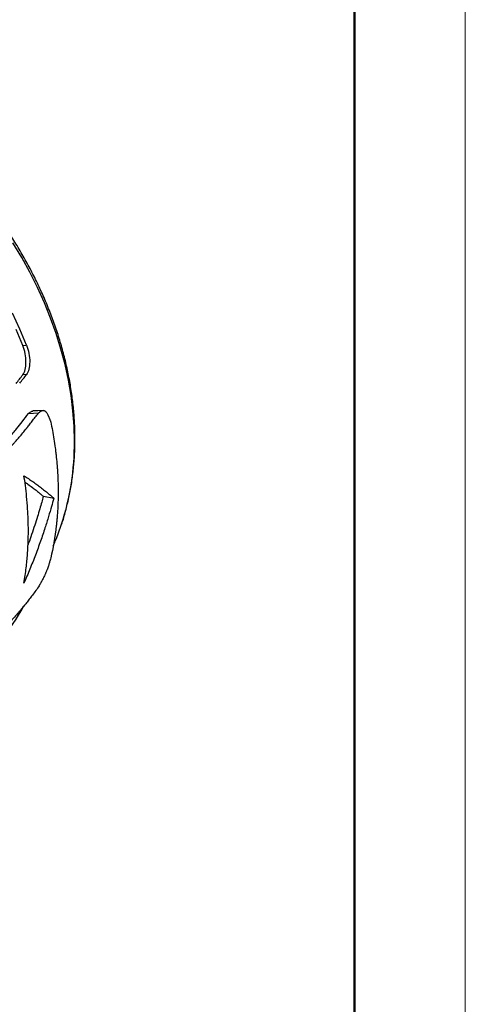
# Model space of a CAD drawing. Header units: millimetres. Extents: x 0 to 210, y 0 to 297.
# Tile 10 of 11: x 190 to 210, y 185 to 230. Entities that reach past the tile are written whole.
import ezdxf

# ---------------------------------------------------------------- set-up
doc = ezdxf.new("R2010")
doc.units = ezdxf.units.MM
doc.layers.add('ОСЕВЫЕ', color=7, linetype='Continuous')

msp = doc.modelspace()

# ---------------------------------------------------------------- linework, layer by layer
at = {"color": 7, "linetype": 'Continuous', "lineweight": 50}
for p, q in [((205, 5), (205, 292)), ((205, 292), (205, 5))]:
    msp.add_line(p, q, dxfattribs=at)
at = {"color": 7, "linetype": 'Continuous', "lineweight": 25}
for p, q in [((190.017, 215.08), (190.187, 215.093)), ((190.184, 213.763), (190.016, 213.75)), ((190.272, 212.007), (190.726, 212.03)), ((190.943, 208.258), (191.413, 208.17)), ((189.909, 203.036), (190.053, 203.29))]:
    msp.add_line(p, q, dxfattribs=at)
at = {"color": 8, "linetype": 'Continuous', "lineweight": 25, "flags": 128}
msp.add_lwpolyline([(192.348, 210.746), (192.331, 211.427), (192.28, 212.116), (192.195, 212.81), (192.077, 213.509), (191.925, 214.211), (191.74, 214.914), (191.523, 215.616), (191.273, 216.316), (190.992, 217.011), (190.681, 217.701), (190.339, 218.384), (189.968, 219.058), (189.569, 219.722)], dxfattribs=at)
at = {"color": 7, "linetype": 'Continuous', "lineweight": 25, "flags": 128}
for points in [[(190.187, 215.093), (189.882, 215.817), (189.545, 216.534)], [(190.017, 215.08), (189.716, 215.794)], [(190.928, 212.141), (190.7, 212.13), (190.473, 212.118)], [(191.533, 206.351), (191.74, 206.908), (191.769, 206.994)]]:
    msp.add_lwpolyline(points, dxfattribs=at)
at = {"color": 7, "linetype": 'Continuous', "lineweight": 25}
for centre, radius, start, end in [((174.032, 225.953), 20.11, 321.2191, 322.6396), ((174.09, 226.073), 20.262, 321.1791, 322.5899), ((181.22, 208.071), 10.046, 321.3195, 331.4865)]:
    msp.add_arc(centre, radius, start, end, dxfattribs=at)
at = {"color": 8, "linetype": 'Continuous', "lineweight": 25}
msp.add_arc((180.383, 210.672), 11.965, 342.0969, 0.3525, dxfattribs=at)
at = {"color": 7, "linetype": 'Continuous', "lineweight": 25}
for points, knots in [([(192.372, 210.858), (192.371, 210.976), (192.368, 211.313), (192.34, 211.872), (192.276, 212.539), (192.182, 213.209), (192.056, 213.882), (191.901, 214.557), (191.715, 215.231), (191.499, 215.904), (191.254, 216.574), (190.981, 217.239), (190.679, 217.898), (190.351, 218.55), (189.995, 219.193), (189.614, 219.826), (189.208, 220.448), (188.778, 221.057), (188.324, 221.652), (187.849, 222.231), (187.352, 222.795), (186.835, 223.34), (186.299, 223.867), (185.745, 224.374), (185.174, 224.86), (184.587, 225.324), (183.986, 225.766), (183.372, 226.183), (182.747, 226.575), (182.11, 226.942), (181.465, 227.282), (180.811, 227.595), (180.151, 227.88), (179.486, 228.136), (178.817, 228.363), (178.146, 228.56), (177.474, 228.727), (176.803, 228.864), (176.134, 228.969), (175.468, 229.043), (174.807, 229.086), (174.153, 229.097), (173.507, 229.077), (172.87, 229.025), (172.244, 228.941), (171.631, 228.825), (171.126, 228.707), (170.832, 228.616), (170.731, 228.585)], [0, 0, 0, 0, 0.011956, 0.034083, 0.056223, 0.078382, 0.100557, 0.122745, 0.144944, 0.16715, 0.189362, 0.211577, 0.233796, 0.256015, 0.278235, 0.300455, 0.322675, 0.344894, 0.367113, 0.389332, 0.411551, 0.43377, 0.455991, 0.478212, 0.500434, 0.522659, 0.544885, 0.567113, 0.589344, 0.611578, 0.633813, 0.656051, 0.67829, 0.70053, 0.722768, 0.745005, 0.767237, 0.789462, 0.811679, 0.833883, 0.856072, 0.878242, 0.900389, 0.922508, 0.944596, 0.96665, 0.988667, 1, 1, 1, 1]), ([(190.016, 213.75), (190.06, 213.808), (190.096, 213.889), (190.146, 214.084), (190.159, 214.199), (190.162, 214.567), (190.111, 214.845), (190.017, 215.08)], [0, 0, 0, 0, 0.25, 0.25, 0.5, 0.5, 1, 1, 1, 1]), ([(190.187, 215.093), (190.233, 214.976), (190.269, 214.849), (190.318, 214.59), (190.329, 214.458), (190.327, 214.091), (190.274, 213.881), (190.184, 213.763)], [0, 0, 0, 0, 0.25, 0.25, 0.5, 0.5, 1, 1, 1, 1]), ([(184.626, 206.75), (184.74, 206.828), (184.953, 206.975), (185.242, 207.18), (185.559, 207.411), (185.846, 207.627), (186.12, 207.837), (186.37, 208.029), (186.701, 208.293), (187.085, 208.619), (187.475, 208.961), (187.956, 209.393), (188.412, 209.839), (188.789, 210.235), (188.998, 210.461), (189.192, 210.671), (189.442, 210.954), (189.719, 211.291), (190.005, 211.652), (190.178, 211.882), (190.272, 212.007)], [0, 0, 0, 0, 0.0481516, 0.0898182, 0.1249999, 0.187501, 0.2187566, 0.2500044, 0.3034423, 0.3750023, 0.4375035, 0.5000033, 0.624998, 0.6874982, 0.7187471, 0.7499991, 0.8048508, 0.8750004, 0.9318868, 1, 1, 1, 1]), ([(185.009, 206.708), (185.38, 206.962), (185.67, 207.17), (185.891, 207.333), (185.894, 207.335), (185.898, 207.338), (185.901, 207.34), (185.907, 207.345), (185.912, 207.348), (185.925, 207.358), (185.934, 207.365), (185.961, 207.384), (185.978, 207.398), (186.032, 207.437), (186.067, 207.463), (186.173, 207.543), (186.243, 207.596), (186.452, 207.755), (186.59, 207.86), (186.73, 207.969), (186.733, 207.971), (186.741, 207.977), (186.745, 207.98), (186.757, 207.989), (186.764, 207.995), (186.788, 208.014), (186.804, 208.026), (186.852, 208.064), (186.885, 208.09), (186.985, 208.17), (187.054, 208.227), (187.128, 208.287), (187.128, 208.287), (187.129, 208.289), (187.13, 208.289), (187.132, 208.291), (187.133, 208.292), (187.137, 208.295), (187.14, 208.297), (187.148, 208.304), (187.154, 208.309), (187.172, 208.324), (187.184, 208.334), (187.224, 208.368), (187.254, 208.393), (187.351, 208.475), (187.427, 208.54), (187.516, 208.617), (187.516, 208.617), (187.518, 208.619), (187.519, 208.62), (187.522, 208.622), (187.524, 208.624), (187.53, 208.629), (187.534, 208.632), (187.545, 208.642), (187.553, 208.648), (187.576, 208.668), (187.591, 208.682), (187.637, 208.722), (187.669, 208.749), (187.763, 208.832), (187.827, 208.888), (187.892, 208.946), (187.894, 208.947), (187.897, 208.95), (187.898, 208.951), (187.902, 208.955), (187.905, 208.957), (187.913, 208.964), (187.918, 208.969), (187.934, 208.983), (187.944, 208.992), (187.974, 209.018), (187.993, 209.036), (188.048, 209.085), (188.082, 209.115), (188.173, 209.198), (188.221, 209.242), (188.257, 209.275), (188.258, 209.276), (188.26, 209.278), (188.261, 209.279), (188.264, 209.281), (188.266, 209.283), (188.271, 209.288), (188.274, 209.291), (188.285, 209.301), (188.292, 209.308), (188.314, 209.328), (188.328, 209.341), (188.371, 209.381), (188.399, 209.408), (188.485, 209.489), (188.543, 209.545), (188.716, 209.713), (188.832, 209.83), (188.956, 209.957), (188.963, 209.964), (188.977, 209.978), (188.984, 209.985), (189.005, 210.007), (189.018, 210.021), (189.06, 210.064), (189.087, 210.092), (189.169, 210.178), (189.223, 210.235), (189.383, 210.407), (189.489, 210.521), (189.594, 210.636), (189.595, 210.637), (189.597, 210.64), (189.598, 210.641), (189.602, 210.645), (189.604, 210.648), (189.612, 210.656), (189.617, 210.661), (189.632, 210.678), (189.642, 210.69), (189.674, 210.725), (189.695, 210.749), (189.762, 210.824), (189.809, 210.878), (189.958, 211.052), (190.067, 211.183), (190.185, 211.331), (190.185, 211.331), (190.187, 211.333), (190.187, 211.333), (190.189, 211.336), (190.19, 211.337), (190.194, 211.342), (190.196, 211.345), (190.204, 211.354), (190.209, 211.36), (190.223, 211.378), (190.233, 211.391), (190.264, 211.429), (190.284, 211.455), (190.348, 211.535), (190.391, 211.591), (190.527, 211.766), (190.624, 211.893), (190.726, 212.03)], [0, 0, 0, 0, 0.125, 0.125, 0.1259766, 0.1259766, 0.1269531, 0.1269531, 0.1289062, 0.1289062, 0.1328125, 0.1328125, 0.140625, 0.140625, 0.15625, 0.15625, 0.1875, 0.1875, 0.25, 0.25, 0.2519531, 0.2519531, 0.2539062, 0.2539062, 0.2578125, 0.2578125, 0.265625, 0.265625, 0.28125, 0.28125, 0.3125, 0.3125, 0.3129883, 0.3129883, 0.3134766, 0.3134766, 0.3144531, 0.3144531, 0.3164062, 0.3164062, 0.3203125, 0.3203125, 0.328125, 0.328125, 0.34375, 0.34375, 0.375, 0.375, 0.3754883, 0.3754883, 0.3759766, 0.3759766, 0.3769531, 0.3769531, 0.3789062, 0.3789062, 0.3828125, 0.3828125, 0.390625, 0.390625, 0.40625, 0.40625, 0.4375, 0.4375, 0.4379883, 0.4379883, 0.4384766, 0.4384766, 0.4394531, 0.4394531, 0.4414062, 0.4414062, 0.4453125, 0.4453125, 0.453125, 0.453125, 0.46875, 0.46875, 0.5, 0.5, 0.5004883, 0.5004883, 0.5009766, 0.5009766, 0.5019531, 0.5019531, 0.5039062, 0.5039062, 0.5078125, 0.5078125, 0.515625, 0.515625, 0.53125, 0.53125, 0.5625, 0.5625, 0.625, 0.625, 0.6289062, 0.6289062, 0.6328125, 0.6328125, 0.640625, 0.640625, 0.65625, 0.65625, 0.6875, 0.6875, 0.75, 0.75, 0.7509766, 0.7509766, 0.7519531, 0.7519531, 0.7539062, 0.7539062, 0.7578125, 0.7578125, 0.765625, 0.765625, 0.78125, 0.78125, 0.8125, 0.8125, 0.875, 0.875, 0.8754883, 0.8754883, 0.8759766, 0.8759766, 0.8769531, 0.8769531, 0.8789062, 0.8789062, 0.8828125, 0.8828125, 0.890625, 0.890625, 0.90625, 0.90625, 0.9375, 0.9375, 1, 1, 1, 1]), ([(190.272, 212.007), (190.292, 212.022), (190.327, 212.049), (190.378, 212.083), (190.426, 212.11), (190.458, 212.112), (190.473, 212.114)], [0, 0, 0, 0, 0.2937612, 0.535035, 0.7779711, 1, 1, 1, 1]), ([(190.726, 212.03), (190.761, 212.057), (190.788, 212.076), (190.806, 212.089), (190.807, 212.089), (190.809, 212.091), (190.81, 212.091), (190.813, 212.093), (190.814, 212.094), (190.82, 212.098), (190.823, 212.1), (190.833, 212.106), (190.84, 212.11), (190.86, 212.12), (190.872, 212.126), (190.885, 212.131), (190.887, 212.131), (190.89, 212.133), (190.892, 212.133), (190.897, 212.135), (190.9, 212.136), (190.91, 212.138), (190.916, 212.14), (190.935, 212.142), (190.947, 212.142), (190.964, 212.14), (190.971, 212.138), (190.983, 212.134), (190.989, 212.132), (191.007, 212.123), (191.019, 212.115), (191.033, 212.102), (191.035, 212.1), (191.041, 212.095), (191.043, 212.092), (191.051, 212.084), (191.057, 212.078), (191.073, 212.059), (191.084, 212.044), (191.117, 211.993), (191.14, 211.952), (191.164, 211.9), (191.165, 211.898), (191.167, 211.893), (191.169, 211.89), (191.172, 211.882), (191.175, 211.877), (191.182, 211.861), (191.187, 211.849), (191.202, 211.814), (191.213, 211.788), (191.224, 211.758), (191.225, 211.758), (191.225, 211.755), (191.226, 211.754), (191.227, 211.751), (191.228, 211.749), (191.231, 211.741), (191.233, 211.736), (191.239, 211.72), (191.244, 211.708), (191.258, 211.669), (191.269, 211.639), (191.282, 211.605)], [0, 0, 0, 0, 0.125, 0.125, 0.1289062, 0.1289062, 0.1328125, 0.1328125, 0.140625, 0.140625, 0.15625, 0.15625, 0.1875, 0.1875, 0.25, 0.25, 0.2578125, 0.2578125, 0.265625, 0.265625, 0.28125, 0.28125, 0.3125, 0.3125, 0.375, 0.375, 0.40625, 0.40625, 0.4375, 0.4375, 0.5, 0.5, 0.515625, 0.515625, 0.53125, 0.53125, 0.5625, 0.5625, 0.625, 0.625, 0.75, 0.75, 0.7578125, 0.7578125, 0.765625, 0.765625, 0.78125, 0.78125, 0.8125, 0.8125, 0.875, 0.875, 0.8789062, 0.8789062, 0.8828125, 0.8828125, 0.890625, 0.890625, 0.90625, 0.90625, 0.9375, 0.9375, 1, 1, 1, 1]), ([(191.282, 211.605), (191.332, 211.365), (191.379, 211.113), (191.442, 210.717), (191.462, 210.582), (191.489, 210.376), (191.498, 210.306), (191.51, 210.201), (191.515, 210.165), (191.52, 210.112), (191.522, 210.095), (191.525, 210.068), (191.526, 210.059), (191.528, 210.041), (191.529, 210.031), (191.543, 209.897), (191.555, 209.768), (191.571, 209.571), (191.575, 209.506), (191.582, 209.406), (191.584, 209.372), (191.587, 209.322), (191.588, 209.305), (191.59, 209.272), (191.591, 209.254), (191.598, 209.108), (191.603, 208.978), (191.608, 208.784), (191.609, 208.719), (191.611, 208.622), (191.611, 208.59), (191.611, 208.542), (191.611, 208.525), (191.611, 208.501), (191.611, 208.493), (191.611, 208.481), (191.611, 208.477), (191.611, 208.471), (191.611, 208.469), (191.611, 208.465), (191.611, 208.463), (191.611, 208.442), (191.611, 208.399), (191.611, 208.302), (191.61, 208.265), (191.609, 208.2), (191.609, 208.177), (191.608, 208.141), (191.608, 208.128), (191.607, 208.109), (191.607, 208.103), (191.607, 208.09), (191.606, 208.082), (191.604, 207.99), (191.601, 207.916), (191.597, 207.821), (191.596, 207.792), (191.594, 207.753), (191.593, 207.74), (191.593, 207.723), (191.592, 207.717), (191.592, 207.709), (191.592, 207.706), (191.591, 207.701), (191.591, 207.7), (191.584, 207.567), (191.576, 207.439), (191.56, 207.251), (191.554, 207.188), (191.545, 207.095), (191.542, 207.065), (191.538, 207.018), (191.536, 207.003), (191.533, 206.98), (191.533, 206.972), (191.531, 206.957), (191.53, 206.95), (191.468, 206.392), (191.38, 205.904), (191.28, 205.474)], [0, 0, 0, 0, 0.125, 0.125, 0.1875, 0.1875, 0.21875, 0.21875, 0.234375, 0.234375, 0.2421875, 0.2421875, 0.2460937, 0.2460937, 0.25, 0.25, 0.3125, 0.3125, 0.34375, 0.34375, 0.359375, 0.359375, 0.3671875, 0.3671875, 0.375, 0.375, 0.4375, 0.4375, 0.46875, 0.46875, 0.484375, 0.484375, 0.4921875, 0.4921875, 0.4960937, 0.4960937, 0.4980469, 0.4980469, 0.4990234, 0.4990234, 0.5, 0.5, 0.53125, 0.53125, 0.546875, 0.546875, 0.5546875, 0.5546875, 0.5585937, 0.5585937, 0.5605469, 0.5605469, 0.5625, 0.5625, 0.59375, 0.59375, 0.609375, 0.609375, 0.6171875, 0.6171875, 0.6210937, 0.6210937, 0.6230469, 0.6230469, 0.625, 0.625, 0.6875, 0.6875, 0.71875, 0.71875, 0.734375, 0.734375, 0.7421875, 0.7421875, 0.7460937, 0.7460937, 0.75, 0.75, 1, 1, 1, 1]), ([(191.775, 207.018), (191.783, 207.04), (191.859, 207.253), (191.974, 207.671), (192.118, 208.272), (192.229, 208.887), (192.309, 209.515), (192.358, 210.142), (192.371, 210.593), (192.372, 210.829), (192.372, 210.858)], [0, 0, 0, 0, 0.018994, 0.179478, 0.340253, 0.501313, 0.662649, 0.824243, 0.977893, 1, 1, 1, 1]), ([(190.066, 204.338), (190.086, 204.454), (190.123, 204.68), (190.167, 205.016), (190.203, 205.337), (190.229, 205.643), (190.247, 205.934), (190.26, 206.208), (190.266, 206.466), (190.267, 206.634), (190.267, 206.877), (190.262, 207.203), (190.237, 207.714), (190.194, 208.229), (190.137, 208.728), (190.089, 209.043), (190.067, 209.192)], [0, 0, 0, 0, 0.075316, 0.14697, 0.214962, 0.279293, 0.339963, 0.396972, 0.45032, 0.500006, 0.500066, 0.600057, 0.700048, 0.811148, 0.911132, 1, 1, 1, 1]), ([(190.067, 209.192), (190.135, 209.147), (190.272, 209.058), (190.464, 208.926), (190.646, 208.795), (190.827, 208.66), (191, 208.525), (191.157, 208.396), (191.293, 208.28), (191.373, 208.206), (191.413, 208.171), (191.413, 208.17)], [0, 0, 0, 0, 0.125727, 0.250972, 0.375723, 0.49997, 0.642818, 0.773609, 0.886592, 0.999237, 1, 1, 1, 1]), ([(190.107, 208.906), (190.154, 208.873), (190.273, 208.79), (190.442, 208.665), (190.61, 208.536), (190.721, 208.447), (190.787, 208.391), (190.819, 208.364), (190.851, 208.338), (190.882, 208.311), (190.913, 208.284), (190.933, 208.267), (190.943, 208.258)], [0, 0, 0, 0, 0.146503, 0.36694, 0.566367, 0.742479, 0.785502, 0.828492, 0.871448, 0.91437, 0.957258, 1, 1, 1, 1]), ([(191.413, 208.17), (191.379, 208.046), (191.305, 207.773), (191.174, 207.325), (191.011, 206.803), (190.814, 206.219), (190.587, 205.598), (190.338, 204.966), (190.157, 204.548), (190.066, 204.338)], [0, 0, 0, 0, 0.095455, 0.210574, 0.345413, 0.50003, 0.66536, 0.832024, 1, 1, 1, 1]), ([(190.943, 208.258), (190.919, 208.17), (190.867, 207.979), (190.779, 207.673), (190.674, 207.327), (190.552, 206.939), (190.415, 206.54), (190.319, 206.249), (190.26, 206.105), (190.253, 206.087)], [0, 0, 0, 0, 0.120929, 0.260946, 0.420092, 0.598409, 0.79594, 0.974579, 1, 1, 1, 1]), ([(191.386, 205.999), (191.403, 206.037), (191.455, 206.154), (191.5, 206.274), (191.531, 206.354)], [0, 0, 0, 0, 0.330818, 1, 1, 1, 1]), ([(191.28, 205.474), (191.258, 205.393), (191.24, 205.332), (191.227, 205.289), (191.226, 205.286), (191.225, 205.282), (191.225, 205.28), (191.223, 205.274), (191.222, 205.269), (191.218, 205.257), (191.215, 205.249), (191.208, 205.225), (191.203, 205.21), (191.189, 205.165), (191.18, 205.137), (191.17, 205.107), (191.169, 205.102), (191.166, 205.095), (191.165, 205.091), (191.161, 205.079), (191.158, 205.071), (191.151, 205.049), (191.146, 205.034), (191.13, 204.99), (191.12, 204.963), (191.105, 204.923), (191.099, 204.908), (191.088, 204.88), (191.083, 204.866), (191.066, 204.824), (191.054, 204.797), (191.039, 204.763), (191.037, 204.758), (191.031, 204.746), (191.029, 204.74), (191.02, 204.721), (191.015, 204.709), (190.997, 204.672), (190.985, 204.646), (190.947, 204.569), (190.92, 204.515), (190.888, 204.456), (190.887, 204.454), (190.884, 204.448), (190.883, 204.446), (190.878, 204.437), (190.875, 204.431), (190.865, 204.414), (190.859, 204.402), (190.838, 204.365), (190.824, 204.339), (190.807, 204.31), (190.807, 204.31), (190.806, 204.308), (190.805, 204.307), (190.804, 204.303), (190.802, 204.301), (190.798, 204.294), (190.796, 204.289), (190.787, 204.274), (190.78, 204.263), (190.759, 204.226), (190.743, 204.198), (190.724, 204.166)], [0, 0, 0, 0, 0.125, 0.125, 0.1289062, 0.1289062, 0.1328125, 0.1328125, 0.140625, 0.140625, 0.15625, 0.15625, 0.1875, 0.1875, 0.25, 0.25, 0.2578125, 0.2578125, 0.265625, 0.265625, 0.28125, 0.28125, 0.3125, 0.3125, 0.375, 0.375, 0.40625, 0.40625, 0.4375, 0.4375, 0.5, 0.5, 0.515625, 0.515625, 0.53125, 0.53125, 0.5625, 0.5625, 0.625, 0.625, 0.75, 0.75, 0.7578125, 0.7578125, 0.765625, 0.765625, 0.78125, 0.78125, 0.8125, 0.8125, 0.875, 0.875, 0.8789062, 0.8789062, 0.8828125, 0.8828125, 0.890625, 0.890625, 0.90625, 0.90625, 0.9375, 0.9375, 1, 1, 1, 1]), ([(190.724, 204.166), (190.614, 204.011), (190.51, 203.87), (190.365, 203.68), (190.319, 203.62), (190.23, 203.506), (190.187, 203.453), (190.068, 203.305), (189.999, 203.221), (189.927, 203.136), (189.914, 203.12), (189.888, 203.09), (189.876, 203.075), (189.837, 203.029), (189.809, 202.996), (189.721, 202.893), (189.654, 202.817), (189.509, 202.653), (189.436, 202.571), (189.343, 202.47), (189.324, 202.45), (189.296, 202.419), (189.287, 202.409), (189.276, 202.398), (189.275, 202.397), (189.272, 202.393), (189.269, 202.391), (189.26, 202.381), (189.251, 202.371), (189.217, 202.334), (189.183, 202.298), (189.126, 202.239), (189.114, 202.226), (189.09, 202.201), (189.078, 202.189), (189.045, 202.155), (189.024, 202.134), (188.987, 202.095), (188.97, 202.078), (188.94, 202.047), (188.926, 202.033), (188.853, 201.96), (188.795, 201.902), (188.621, 201.729), (188.505, 201.617), (188.36, 201.48), (188.331, 201.453), (188.288, 201.412), (188.273, 201.398), (188.244, 201.371), (188.228, 201.356), (188.137, 201.272), (188.031, 201.174), (187.819, 200.985), (187.749, 200.924), (187.646, 200.834), (187.612, 200.805), (187.544, 200.747), (187.51, 200.718), (187.348, 200.582), (187.244, 200.497), (187.149, 200.42), (187.132, 200.406), (187.1, 200.38), (187.083, 200.366), (187.031, 200.324), (186.994, 200.295), (186.918, 200.234), (186.878, 200.202), (186.794, 200.135), (186.75, 200.1), (186.615, 199.994), (186.523, 199.924), (186.409, 199.837), (186.386, 199.82), (186.351, 199.793), (186.339, 199.785), (186.325, 199.774), (186.322, 199.772), (186.318, 199.768), (186.316, 199.767), (186.313, 199.765), (186.312, 199.764), (186.301, 199.756), (186.277, 199.738), (186.219, 199.695), (186.195, 199.677), (186.154, 199.648), (186.14, 199.637), (186.109, 199.614), (186.092, 199.602), (186.013, 199.545), (185.96, 199.507), (185.896, 199.461), (185.878, 199.448), (185.839, 199.42), (185.819, 199.406), (185.757, 199.362), (185.713, 199.331), (185.484, 199.171), (185.266, 199.022), (185.008, 198.853)], [0, 0, 0, 0, 0.125, 0.125, 0.1875, 0.1875, 0.25, 0.25, 0.375, 0.375, 0.40625, 0.40625, 0.4375, 0.4375, 0.5, 0.5, 0.625, 0.625, 0.75, 0.75, 0.78125, 0.78125, 0.796875, 0.796875, 0.798828, 0.798828, 0.800781, 0.800781, 0.804688, 0.804688, 0.8125, 0.8125, 0.814453, 0.814453, 0.816406, 0.816406, 0.820312, 0.820312, 0.824219, 0.824219, 0.828125, 0.828125, 0.84375, 0.84375, 0.875, 0.875, 0.882812, 0.882812, 0.886719, 0.886719, 0.890625, 0.890625, 0.90625, 0.90625, 0.914062, 0.914062, 0.917969, 0.917969, 0.921875, 0.921875, 0.9375, 0.9375, 0.941406, 0.941406, 0.945312, 0.945312, 0.953125, 0.953125, 0.960938, 0.960938, 0.96875, 0.96875, 0.984375, 0.984375, 0.988281, 0.988281, 0.990234, 0.990234, 0.990723, 0.990723, 0.990967, 0.990967, 0.991211, 0.991211, 0.992188, 0.992188, 0.992676, 0.992676, 0.99292, 0.99292, 0.993164, 0.993164, 0.994141, 0.994141, 0.994629, 0.994629, 0.995117, 0.995117, 0.996094, 0.996094, 1, 1, 1, 1])]:
    msp.add_open_spline(points, degree=3, knots=knots, dxfattribs=at)
at = {"layer": 'ОСЕВЫЕ', "lineweight": 18}
msp.add_line((210, 297), (210, 0), dxfattribs=at)

doc.saveas('drawing.dxf')
